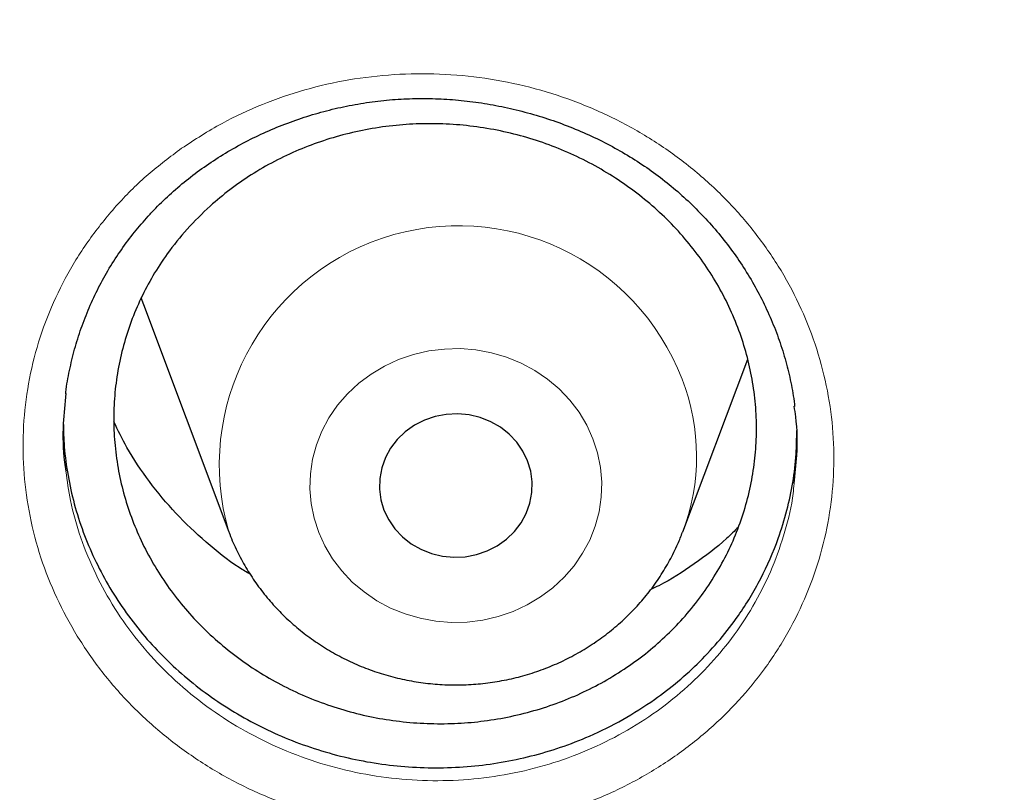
# Model space of a CAD drawing. Header units: millimetres. Extents: x 8 to 778, y 12 to 1829.
# Tile 236 of 256: x 359.61 to 364.76, y 1667.94 to 1671.98. Entities that reach past the tile are written whole.
import ezdxf

# ---------------------------------------------------------------- set-up
doc = ezdxf.new("R2010")
doc.units = ezdxf.units.MM

msp = doc.modelspace()

# ---------------------------------------------------------------- linework, layer by layer
at = {"color": 7, "linetype": 'Continuous', "lineweight": 30}
for p, q in [((360.2439, 1670.5248), (360.2572, 1670.4882)), ((360.2572, 1670.4882), (360.7042, 1669.2999)), ((363.0804, 1669.2999), (363.4199, 1670.2023)), ((360.7042, 1669.2999), (360.7057, 1669.296))]:
    msp.add_line(p, q, dxfattribs=at)
at = {"color": 8, "linetype": 'Continuous', "lineweight": 0, "flags": 128}
msp.add_lwpolyline([(362.6099, 1669.7865), (362.5775, 1669.8578), (362.537, 1669.9254), (362.4889, 1669.9886), (362.4339, 1670.0465), (362.3725, 1670.0985), (362.3055, 1670.1439), (362.2337, 1670.1823), (362.1578, 1670.2132), (362.0788, 1670.2362), (361.9977, 1670.251), (361.9153, 1670.2575), (361.8326, 1670.2557), (361.7507, 1670.2454), (361.6704, 1670.2269), (361.5927, 1670.2004), (361.5185, 1670.1661), (361.4487, 1670.1246), (361.3841, 1670.0761), (361.3254, 1670.0215), (361.2734, 1669.9611), (361.2287, 1669.8959), (361.1917, 1669.8265), (361.163, 1669.7538), (361.1428, 1669.6785), (361.1314, 1669.6017), (361.1289, 1669.5242), (361.1354, 1669.4468), (361.1507, 1669.3706), (361.1747, 1669.2964), (361.2072, 1669.225), (361.2476, 1669.1574), (361.2957, 1669.0942), (361.3507, 1669.0363), (361.4121, 1668.9844), (361.4791, 1668.9389), (361.551, 1668.9005), (361.6268, 1668.8697), (361.7058, 1668.8467), (361.7869, 1668.8318), (361.8693, 1668.8253), (361.952, 1668.8272), (362.034, 1668.8374), (362.1143, 1668.8559), (362.192, 1668.8824), (362.2661, 1668.9167), (362.336, 1668.9583), (362.4006, 1669.0067), (362.4592, 1669.0614), (362.5112, 1669.1217), (362.5559, 1669.1869), (362.5929, 1669.2563), (362.6216, 1669.3291), (362.6418, 1669.4043), (362.6533, 1669.4811), (362.6557, 1669.5587), (362.6493, 1669.636), (362.6339, 1669.7122), (362.6099, 1669.7865)], dxfattribs=at)
at = {"color": 7, "linetype": 'Continuous', "lineweight": 30, "flags": 128}
msp.add_lwpolyline([(362.2682, 1669.6698), (362.2436, 1669.7209), (362.2112, 1669.768), (362.1716, 1669.8101), (362.1258, 1669.8461), (362.0748, 1669.8754), (362.0197, 1669.8971), (361.9618, 1669.911), (361.9023, 1669.9166), (361.8426, 1669.9138), (361.784, 1669.9027), (361.7278, 1669.8835), (361.6753, 1669.8567), (361.6276, 1669.8228), (361.5859, 1669.7826), (361.551, 1669.7371), (361.5237, 1669.6872), (361.5047, 1669.634), (361.4943, 1669.5788), (361.4928, 1669.5227), (361.5002, 1669.4671), (361.5164, 1669.4131), (361.541, 1669.3619), (361.5735, 1669.3148), (361.613, 1669.2728), (361.6588, 1669.2367), (361.7098, 1669.2075), (361.7649, 1669.1857), (361.8229, 1669.1718), (361.8823, 1669.1662), (361.9421, 1669.169), (362.0007, 1669.1802), (362.0568, 1669.1993), (362.1093, 1669.2262), (362.157, 1669.26), (362.1987, 1669.3002), (362.2336, 1669.3457), (362.2609, 1669.3956), (362.2799, 1669.4488), (362.2903, 1669.504), (362.2918, 1669.5601), (362.2844, 1669.6158), (362.2682, 1669.6698)], dxfattribs=at)
at = {"color": 8, "linetype": 'Continuous', "lineweight": 0}
for centre, radius, start, end in [((361.9072, 1669.6484), 1.2524, 21.0207, 196.1556), ((362.0377, 1669.6934), 1.1145, 339.1965, 21.2685)]:
    msp.add_arc(centre, radius, start, end, dxfattribs=at)
for points, knots in [([(374.4372, 1706.3241), (373.9406, 1706.3182), (372.9475, 1706.3064), (371.4606, 1706.2107), (369.9795, 1706.0582), (368.5071, 1705.8436), (367.0548, 1705.5704), (365.6252, 1705.2401), (364.2206, 1704.8544), (362.8351, 1704.4122), (361.463, 1703.9113), (360.1073, 1703.3514), (358.7712, 1702.7324), (357.4655, 1702.0589), (356.1925, 1701.3322), (354.9622, 1700.5583), (353.7762, 1699.7398), (352.6359, 1698.8792), (351.5362, 1697.9733), (350.4729, 1697.0178), (349.4488, 1696.0138), (348.4669, 1694.9623), (347.5352, 1693.8712), (346.6556, 1692.7428), (345.8346, 1691.5861), (345.0727, 1690.4041), (344.3702, 1689.1996), (343.7238, 1687.9678), (343.1311, 1686.7033), (342.5945, 1685.408), (342.1162, 1684.084), (341.7005, 1682.7415), (341.3481, 1681.3831), (341.0614, 1680.0197), (340.8397, 1678.6541), (340.6819, 1677.2891), (340.5872, 1675.919), (340.5554, 1674.538), (340.5879, 1673.1486), (340.6862, 1671.7536), (340.8497, 1670.3641), (341.0782, 1668.9826), (341.3694, 1667.6201), (341.7215, 1666.2788), (342.1326, 1664.9611), (342.6039, 1663.6612), (343.1379, 1662.3739), (343.7346, 1661.102), (344.3944, 1659.8485), (345.1123, 1658.6234), (345.8868, 1657.4291), (346.7117, 1656.2749), (347.5841, 1655.1621), (348.5014, 1654.0923), (349.467, 1653.0606), (350.4854, 1652.0629), (351.5556, 1651.1021), (352.6764, 1650.1809), (353.8393, 1649.3068), (355.042, 1648.4816), (356.2749, 1647.7113), (357.5348, 1646.9965), (358.8186, 1646.3374), (360.1316, 1645.7309), (361.4794, 1645.1749), (362.86, 1644.6714), (364.2712, 1644.2228), (365.7022, 1643.8327), (367.15, 1643.5021), (368.6032, 1643.2331), (370.0587, 1643.0251), (371.5137, 1642.8771), (372.9741, 1642.7882), (374.4461, 1642.7584), (375.9269, 1642.7889), (377.4138, 1642.8811), (378.8949, 1643.0345), (380.3673, 1643.2488), (381.8197, 1643.5221), (383.2493, 1643.8525), (384.6538, 1644.2381), (386.0393, 1644.6803), (387.4114, 1645.1813), (388.7671, 1645.7412), (390.1032, 1646.3601), (391.409, 1647.0336), (392.6819, 1647.7603), (393.9122, 1648.5342), (395.0982, 1649.3527), (396.2386, 1650.2133), (397.3382, 1651.1193), (398.4016, 1652.0747), (399.4257, 1653.0787), (400.4076, 1654.1303), (401.3392, 1655.2213), (402.2189, 1656.3497), (403.0399, 1657.5064), (403.8017, 1658.6885), (404.5043, 1659.8929), (405.1507, 1661.1248), (405.7434, 1662.3892), (406.28, 1663.6845), (406.7582, 1665.0086), (407.1739, 1666.3511), (407.5263, 1667.7094), (407.813, 1669.0728), (408.0348, 1670.4384), (408.1925, 1671.8034), (408.2873, 1673.1736), (408.3191, 1674.5546), (408.2865, 1675.9439), (408.1883, 1677.3389), (408.0247, 1678.7284), (407.7963, 1680.1099), (407.505, 1681.4725), (407.1529, 1682.8137), (406.7418, 1684.1315), (406.2705, 1685.4313), (405.7366, 1686.7187), (405.1398, 1687.9906), (404.48, 1689.2441), (403.7622, 1690.4691), (402.9876, 1691.6634), (402.1627, 1692.8177), (401.2903, 1693.9304), (400.3731, 1695.0003), (399.4074, 1696.032), (398.389, 1697.0296), (397.3189, 1697.9904), (396.198, 1698.9116), (395.0351, 1699.7857), (393.8324, 1700.611), (392.5995, 1701.3812), (391.3396, 1702.096), (390.0558, 1702.7551), (388.7428, 1703.3616), (387.395, 1703.9176), (386.0144, 1704.4211), (384.6032, 1704.8698), (383.1723, 1705.2598), (381.7244, 1705.5904), (380.2712, 1705.8593), (378.8157, 1706.0676), (377.3607, 1706.2147), (375.9003, 1706.307), (374.9249, 1706.3184), (374.4372, 1706.3241)], [0, 0, 0, 0, 0.007, 0.014, 0.021, 0.028, 0.035, 0.041875, 0.04875, 0.055625, 0.0625, 0.0695, 0.0765, 0.0835, 0.0905, 0.0975, 0.104375, 0.11125, 0.118125, 0.125, 0.132, 0.139, 0.146, 0.153, 0.16, 0.166875, 0.17375, 0.180625, 0.1875, 0.1945, 0.2015, 0.2085, 0.2155, 0.2225, 0.229375, 0.23625, 0.243125, 0.25, 0.257, 0.264, 0.271, 0.278, 0.285, 0.291875, 0.29875, 0.305625, 0.3125, 0.3195, 0.3265, 0.3335, 0.3405, 0.3475, 0.354375, 0.36125, 0.368125, 0.375, 0.382, 0.389, 0.396, 0.403, 0.41, 0.416875, 0.42375, 0.430625, 0.4375, 0.4445, 0.4515, 0.4585, 0.4655, 0.4725, 0.479375, 0.48625, 0.493125, 0.5, 0.507, 0.514, 0.521, 0.528, 0.535, 0.541875, 0.54875, 0.555625, 0.5625, 0.5695, 0.5765, 0.5835, 0.5905, 0.5975, 0.604375, 0.61125, 0.618125, 0.625, 0.632, 0.639, 0.646, 0.653, 0.66, 0.666875, 0.67375, 0.680625, 0.6875, 0.6945, 0.7015, 0.7085, 0.7155, 0.7225, 0.729375, 0.73625, 0.743125, 0.75, 0.757, 0.764, 0.771, 0.778, 0.785, 0.791875, 0.79875, 0.805625, 0.8125, 0.8195, 0.8265, 0.8335, 0.8405, 0.8475, 0.854375, 0.86125, 0.868125, 0.875, 0.882, 0.889, 0.896, 0.903, 0.91, 0.916875, 0.92375, 0.930625, 0.9375, 0.9445, 0.9515, 0.9585, 0.9655, 0.9725, 0.979375, 0.98625, 0.993125, 1, 1, 1, 1]), ([(360.4571, 1671.3058), (360.5265, 1671.3511), (360.6606, 1671.4384), (360.8788, 1671.5387), (361.1013, 1671.6154), (361.3324, 1671.6679), (361.5688, 1671.6953), (361.8075, 1671.6983), (362.0457, 1671.6764), (362.2803, 1671.629), (362.5084, 1671.5577), (362.7269, 1671.4633), (362.9326, 1671.3462), (363.1234, 1671.209), (363.297, 1671.053), (363.4505, 1670.8798), (363.5828, 1670.6922), (363.6921, 1670.4923), (363.7763, 1670.2825), (363.8352, 1670.0657), (363.8682, 1669.8445), (363.8737, 1669.6215), (363.8527, 1669.3996), (363.8054, 1669.1819), (363.7316, 1668.9712), (363.6336, 1668.7699), (363.5139, 1668.5838), (363.3754, 1668.415), (363.2186, 1668.2607), (363.0406, 1668.121), (362.8432, 1667.9988), (362.6322, 1667.8979), (362.4097, 1667.8205), (362.1791, 1667.7667), (361.943, 1667.7372), (361.7043, 1667.7332), (361.466, 1667.754), (361.2312, 1667.7993), (361.0032, 1667.8694), (360.7845, 1667.9625), (360.5777, 1668.0776), (360.3861, 1668.2139), (360.2115, 1668.369), (360.0562, 1668.5409), (359.9229, 1668.7278), (359.8125, 1668.927), (359.7259, 1669.1361), (359.6656, 1669.353), (359.6315, 1669.5747), (359.6237, 1669.798), (359.6433, 1670.02), (359.6894, 1670.2381), (359.7611, 1670.4495), (359.8584, 1670.6513), (359.9791, 1670.8414), (360.1205, 1671.0153), (360.2791, 1671.1724), (360.3977, 1671.2614), (360.4571, 1671.3058)], [0, 0, 0, 0, 0.019195, 0.037055, 0.05497, 0.072828, 0.090701, 0.10863, 0.126501, 0.144419, 0.162394, 0.180312, 0.198197, 0.216139, 0.234024, 0.2519, 0.269832, 0.287706, 0.305565, 0.323481, 0.341339, 0.359219, 0.377156, 0.395036, 0.412876, 0.430771, 0.448609, 0.465497, 0.482386, 0.500251, 0.518173, 0.536038, 0.553897, 0.571813, 0.589672, 0.60756, 0.625504, 0.643391, 0.661272, 0.67921, 0.697091, 0.714982, 0.73293, 0.75082, 0.768676, 0.786589, 0.804446, 0.822357, 0.840326, 0.858239, 0.876109, 0.894037, 0.911908, 0.929748, 0.947645, 0.965486, 0.982743, 1, 1, 1, 1]), ([(359.8523, 1669.6161), (359.859, 1669.565), (359.8745, 1669.447), (359.9269, 1669.2665), (360.0047, 1669.0771), (360.1048, 1668.8968), (360.2254, 1668.7274), (360.366, 1668.5717), (360.524, 1668.4312), (360.6974, 1668.3076), (360.8846, 1668.2033), (361.0825, 1668.1187), (361.2889, 1668.055), (361.5014, 1668.0137), (361.717, 1667.9945), (361.9331, 1667.9978), (362.1468, 1668.0242), (362.3555, 1668.0725), (362.5568, 1668.1422), (362.7477, 1668.2331), (362.9264, 1668.3434), (363.0875, 1668.4695), (363.2294, 1668.6089), (363.3549, 1668.7615), (363.4631, 1668.9297), (363.5522, 1669.1116), (363.6174, 1669.3022), (363.6539, 1669.45), (363.6609, 1669.5342), (363.6624, 1669.5516)], [0, 0, 0, 0, 0.029543, 0.068177, 0.106705, 0.145353, 0.183878, 0.222466, 0.261178, 0.299765, 0.338338, 0.377034, 0.415607, 0.454191, 0.492898, 0.531482, 0.570006, 0.608653, 0.647177, 0.685708, 0.724362, 0.762891, 0.799347, 0.835803, 0.874278, 0.912879, 0.95136, 0.98992, 1, 1, 1, 1])]:
    msp.add_open_spline(points, degree=3, knots=knots, dxfattribs=at)
at = {"color": 7, "linetype": 'Continuous', "lineweight": 30}
for points, knots in [([(339.5859, 1677.2304), (339.5836, 1677.1956), (339.5788, 1677.125), (339.5727, 1677.0081), (339.5658, 1676.8831), (339.5579, 1676.7517), (339.5498, 1676.6108), (339.5418, 1676.4596), (339.5333, 1676.2809), (339.5247, 1676.0723), (339.5167, 1675.8315), (339.5093, 1675.5424), (339.5041, 1675.2007), (339.5031, 1674.802), (339.5077, 1674.3744), (339.5201, 1673.8864), (339.5431, 1673.3443), (339.579, 1672.7586), (339.6264, 1672.1709), (339.6848, 1671.5855), (339.7541, 1671.0025), (339.8481, 1670.3217), (339.9742, 1669.545), (340.1409, 1668.6748), (340.2932, 1667.9859), (340.4166, 1667.4752), (340.5016, 1667.1398), (340.5889, 1666.8105), (340.676, 1666.4958), (340.7599, 1666.2041), (340.8388, 1665.939), (340.912, 1665.7002), (340.979, 1665.4876), (341.0391, 1665.3011), (341.0919, 1665.1405), (341.1369, 1665.0057), (341.172, 1664.9019), (341.1993, 1664.8221), (341.2229, 1664.7536), (341.2492, 1664.678), (341.2804, 1664.5887), (341.3172, 1664.4849), (341.3634, 1664.3556), (341.4205, 1664.1986), (341.4898, 1664.0114), (341.5689, 1663.8022), (341.6582, 1663.571), (341.7583, 1663.3182), (341.8678, 1663.049), (341.9836, 1662.7717), (342.1454, 1662.3945), (342.3553, 1661.9244), (342.6181, 1661.3658), (342.9175, 1660.76), (343.2562, 1660.1111), (343.6371, 1659.4234), (344.0288, 1658.7547), (344.4699, 1658.041), (344.9682, 1657.2809), (345.5301, 1656.4771), (346.1168, 1655.6887), (346.6534, 1655.0106), (347.1343, 1654.4323), (347.5564, 1653.9439), (348.0014, 1653.4489), (348.4702, 1652.9482), (348.929, 1652.4781), (349.3743, 1652.0389), (349.8027, 1651.631), (350.2479, 1651.222), (350.7095, 1650.813), (351.1239, 1650.4591), (351.4782, 1650.1656), (351.7603, 1649.9371), (352.0239, 1649.728), (352.2685, 1649.5376), (352.4936, 1649.3654), (352.7057, 1649.2059), (352.9027, 1649.0599), (353.0824, 1648.9287), (353.2185, 1648.8305), (353.314, 1648.7622), (353.3725, 1648.7206), (353.4223, 1648.6853), (353.4786, 1648.6455), (353.5541, 1648.5924), (353.6543, 1648.5224), (353.7768, 1648.4375), (353.9218, 1648.338), (354.0897, 1648.2241), (354.3688, 1648.0373), (354.7571, 1647.7838), (355.2531, 1647.4715), (355.763, 1647.1622), (356.2865, 1646.8566), (356.8238, 1646.5553), (357.4084, 1646.2406), (358.0429, 1645.9146), (358.729, 1645.5803), (359.4281, 1645.2582), (360.1693, 1644.9357), (360.9463, 1644.6188), (361.7577, 1644.3108), (362.565, 1644.0262), (363.3673, 1643.7645), (364.1592, 1643.5261), (364.9399, 1643.3099), (365.7097, 1643.1147), (366.4766, 1642.9376), (367.3205, 1642.7614), (368.2456, 1642.5916), (369.2527, 1642.4351), (370.2642, 1642.3062), (371.2793, 1642.205), (372.297, 1642.1318), (373.3165, 1642.0866), (374.3371, 1642.0696), (375.3577, 1642.081), (376.3775, 1642.1207), (377.3957, 1642.1885), (378.4113, 1642.2842), (379.4242, 1642.4077), (380.435, 1642.5592), (381.4378, 1642.7379), (382.4326, 1642.9434), (383.4187, 1643.1753), (384.4017, 1643.4353), (385.3104, 1643.7027), (386.1468, 1643.9718), (386.9158, 1644.2383), (387.6902, 1644.5265), (388.4766, 1644.8402), (389.2742, 1645.1807), (390.0821, 1645.5493), (390.8944, 1645.9448), (391.7101, 1646.368), (392.3714, 1646.7332), (392.8743, 1647.0234), (393.2126, 1647.2238), (393.5299, 1647.4164), (393.8253, 1647.5998), (394.0978, 1647.7726), (394.3478, 1647.9343), (394.5761, 1648.0845), (394.7845, 1648.2239), (394.9683, 1648.3487), (395.129, 1648.4591), (395.267, 1648.555), (395.3863, 1648.6387), (395.4817, 1648.7062), (395.5637, 1648.7645), (395.645, 1648.8227), (395.7417, 1648.8924), (395.8558, 1648.9752), (395.9872, 1649.0715), (396.1361, 1649.1817), (396.2989, 1649.3036), (396.4713, 1649.4345), (396.6494, 1649.5714), (396.8317, 1649.7134), (397.089, 1649.9168), (397.425, 1650.1884), (397.842, 1650.5361), (398.2741, 1650.9087), (398.7203, 1651.3069), (399.1794, 1651.7319), (399.6023, 1652.1386), (399.9872, 1652.5214), (400.327, 1652.8694), (400.6577, 1653.2181), (400.9727, 1653.5598), (401.2708, 1653.8923), (401.5683, 1654.2328), (401.8633, 1654.5798), (402.1539, 1654.9317), (402.4242, 1655.268), (402.6763, 1655.5898), (402.9107, 1655.8966), (403.1277, 1656.1875), (403.3265, 1656.4598), (403.5136, 1656.7214), (403.6997, 1656.987), (403.8947, 1657.2714), (404.1024, 1657.5814), (404.3217, 1657.9173), (404.5517, 1658.2795), (404.7916, 1658.6688), (405.0401, 1659.0857), (405.2766, 1659.4965), (405.4997, 1659.8975), (405.7086, 1660.2851), (405.9178, 1660.6866), (406.1211, 1661.0908), (406.3199, 1661.5004), (406.5101, 1661.9069), (406.6909, 1662.3085), (406.8561, 1662.6889), (407.0064, 1663.0477), (407.1429, 1663.3845), (407.2662, 1663.699), (407.3771, 1663.9908), (407.4624, 1664.2217), (407.5245, 1664.3933), (407.5651, 1664.507), (407.5988, 1664.6025), (407.6257, 1664.6794), (407.6471, 1664.7409), (407.6684, 1664.8027), (407.6945, 1664.8788), (407.7289, 1664.9801), (407.7707, 1665.1049), (407.8278, 1665.2777), (407.8986, 1665.497), (407.9811, 1665.7602), (408.0661, 1666.0401), (408.1529, 1666.3361), (408.2448, 1666.6615), (408.341, 1667.0175), (408.4408, 1667.4059), (408.5402, 1667.8148), (408.6384, 1668.2443), (408.7345, 1668.6947), (408.8278, 1669.1659), (408.9168, 1669.6563), (409.0116, 1670.231), (409.1047, 1670.8759), (409.1896, 1671.5786), (409.2564, 1672.2588), (409.3066, 1672.9162), (409.3416, 1673.5504), (409.3629, 1674.161), (409.3708, 1674.6768), (409.3708, 1675.1023), (409.367, 1675.4428), (409.3597, 1675.7696), (409.3498, 1676.078), (409.3384, 1676.361), (409.3263, 1676.6159), (409.3139, 1676.8434), (409.3017, 1677.045), (409.2927, 1677.1717), (409.2885, 1677.2304)], [0, 0, 0, 0, 0.000951, 0.00193, 0.003036, 0.004253, 0.00557, 0.006974, 0.008466, 0.010552, 0.012788, 0.015174, 0.018604, 0.022304, 0.026272, 0.03051, 0.035893, 0.041374, 0.046842, 0.052297, 0.05774, 0.063171, 0.071403, 0.079606, 0.08778, 0.090983, 0.094182, 0.097376, 0.100428, 0.103231, 0.105785, 0.10809, 0.110147, 0.111955, 0.113514, 0.114824, 0.115886, 0.116546, 0.117156, 0.117891, 0.118757, 0.119771, 0.120935, 0.122551, 0.124388, 0.126447, 0.128728, 0.13123, 0.133951, 0.136743, 0.139515, 0.145262, 0.150923, 0.1565, 0.163835, 0.171017, 0.178053, 0.185051, 0.193962, 0.202877, 0.211797, 0.220722, 0.226386, 0.232222, 0.238234, 0.244421, 0.250785, 0.255992, 0.261311, 0.266742, 0.272285, 0.27791, 0.281398, 0.284647, 0.287656, 0.290428, 0.29296, 0.295254, 0.297539, 0.299525, 0.301212, 0.302031, 0.302668, 0.303134, 0.303663, 0.304513, 0.305603, 0.306932, 0.308499, 0.310306, 0.312352, 0.317473, 0.322688, 0.327986, 0.333366, 0.338829, 0.344373, 0.351014, 0.357768, 0.364616, 0.371408, 0.379162, 0.386804, 0.394332, 0.401748, 0.409052, 0.416116, 0.423071, 0.429942, 0.436807, 0.445722, 0.454637, 0.463552, 0.472466, 0.481381, 0.490295, 0.49921, 0.508124, 0.517039, 0.525953, 0.534868, 0.543782, 0.552714, 0.561687, 0.570523, 0.5794, 0.588318, 0.597277, 0.604345, 0.611477, 0.618749, 0.626162, 0.633856, 0.641697, 0.649684, 0.657818, 0.6661, 0.66977, 0.673275, 0.676573, 0.679664, 0.682548, 0.68518, 0.687613, 0.689846, 0.691879, 0.693552, 0.69506, 0.696371, 0.697452, 0.698185, 0.699064, 0.700127, 0.701375, 0.702837, 0.704492, 0.706336, 0.708286, 0.710294, 0.712359, 0.714483, 0.719094, 0.723957, 0.729073, 0.73444, 0.74006, 0.745932, 0.750271, 0.754723, 0.75908, 0.763275, 0.767308, 0.77118, 0.775537, 0.779669, 0.783578, 0.787262, 0.79079, 0.794084, 0.797145, 0.799974, 0.80285, 0.805987, 0.809384, 0.813035, 0.816945, 0.821115, 0.825545, 0.830235, 0.834102, 0.838129, 0.842317, 0.846532, 0.850561, 0.854837, 0.85888, 0.862688, 0.866263, 0.869604, 0.872711, 0.875584, 0.878223, 0.879511, 0.880626, 0.881559, 0.88231, 0.882879, 0.883358, 0.884118, 0.885104, 0.886317, 0.887757, 0.890141, 0.892693, 0.895393, 0.898242, 0.901239, 0.90476, 0.908466, 0.912358, 0.916434, 0.920696, 0.925143, 0.929775, 0.934543, 0.941328, 0.94789, 0.954228, 0.960343, 0.966236, 0.971905, 0.977351, 0.980594, 0.983753, 0.986827, 0.989704, 0.992312, 0.994612, 0.996657, 0.99845, 1, 1, 1, 1]), ([(360.2825, 1670.951), (360.2955, 1670.9649), (360.3344, 1671.0066), (360.4037, 1671.0728), (360.4924, 1671.1476), (360.5868, 1671.2173), (360.6865, 1671.2817), (360.791, 1671.3404), (360.8997, 1671.393), (361.0121, 1671.4391), (361.1275, 1671.4785), (361.2452, 1671.5109), (361.3644, 1671.5361), (361.4846, 1671.554), (361.6051, 1671.5646), (361.7254, 1671.5677), (361.8458, 1671.5636), (361.9667, 1671.5523), (362.0879, 1671.5339), (362.2087, 1671.5082), (362.3283, 1671.4755), (362.4459, 1671.4359), (362.5605, 1671.3896), (362.6715, 1671.3369), (362.7779, 1671.2783), (362.8793, 1671.2141), (362.9751, 1671.1447), (363.0653, 1671.0701), (363.1505, 1670.9902), (363.2308, 1670.9048), (363.3059, 1670.8143), (363.3752, 1670.7189), (363.4382, 1670.6194), (363.4946, 1670.5163), (363.5439, 1670.4101), (363.5858, 1670.3016), (363.6203, 1670.1914), (363.6462, 1670.08), (363.661, 1670.0007), (363.6648, 1669.9586), (363.6653, 1669.954)], [0, 0, 0, 0, 0.013437, 0.040334, 0.067353, 0.09455, 0.121903, 0.14938, 0.176942, 0.204541, 0.232112, 0.2596, 0.286957, 0.314143, 0.34112, 0.367841, 0.394518, 0.421517, 0.448791, 0.476281, 0.503919, 0.531628, 0.559312, 0.586881, 0.614261, 0.641394, 0.668235, 0.694823, 0.721565, 0.748622, 0.775912, 0.803394, 0.83102, 0.858736, 0.886484, 0.914195, 0.941819, 0.969317, 0.996664, 1, 1, 1, 1]), ([(360.6071, 1671.0038), (360.6411, 1671.0329), (360.7093, 1671.0913), (360.822, 1671.1689), (360.9425, 1671.2387), (361.069, 1671.2984), (361.1999, 1671.3475), (361.3342, 1671.386), (361.4732, 1671.414), (361.6139, 1671.4308), (361.7551, 1671.4365), (361.8963, 1671.4311), (362.0383, 1671.4145), (362.1783, 1671.3867), (362.3146, 1671.3482), (362.4466, 1671.2995), (362.5753, 1671.2401), (362.698, 1671.1708), (362.8137, 1671.0926), (362.9217, 1671.0061), (363.0227, 1670.9106), (363.1145, 1670.8077), (363.1966, 1670.6986), (363.2683, 1670.5841), (363.3303, 1670.4633), (363.381, 1670.3384), (363.4201, 1670.2106), (363.4476, 1670.0811), (363.4636, 1669.9486), (363.4674, 1669.8158), (363.4592, 1669.6838), (363.4394, 1669.5538), (363.4076, 1669.4245), (363.3641, 1669.2988), (363.3096, 1669.1774), (363.2447, 1669.0615), (363.1687, 1668.9501), (363.0828, 1668.8454), (362.9881, 1668.7484), (362.8853, 1668.6597), (362.7736, 1668.5786), (362.655, 1668.507), (362.5307, 1668.4452), (362.4017, 1668.3937), (362.2669, 1668.3521), (362.1291, 1668.3216), (361.9895, 1668.3021), (361.8488, 1668.2936), (361.706, 1668.2962), (361.5638, 1668.3102), (361.4241, 1668.3351), (361.2876, 1668.3707), (361.1531, 1668.4173), (361.0235, 1668.4742), (360.8998, 1668.5408), (360.7829, 1668.6163), (360.6719, 1668.7016), (360.5691, 1668.795), (360.4754, 1668.8958), (360.3912, 1669.0028), (360.3161, 1669.117), (360.2517, 1669.2365), (360.1985, 1669.3599), (360.1566, 1669.4863), (360.1258, 1669.6167), (360.1071, 1669.7486), (360.1004, 1669.8809), (360.1054, 1670.0124), (360.1224, 1670.1442), (360.1514, 1670.2738), (360.1919, 1670.4), (360.2433, 1670.5218), (360.3062, 1670.6403), (360.386, 1670.7623), (360.4843, 1670.8863), (360.566, 1670.9645), (360.6071, 1671.0038)], [0, 0, 0, 0, 0.013191, 0.026474, 0.040046, 0.053717, 0.066956, 0.080288, 0.093762, 0.107434, 0.120626, 0.133909, 0.147481, 0.161153, 0.174391, 0.187721, 0.201195, 0.214865, 0.228099, 0.241425, 0.254895, 0.268561, 0.281791, 0.295114, 0.308579, 0.322241, 0.335469, 0.348789, 0.362252, 0.375912, 0.389139, 0.402459, 0.415923, 0.429582, 0.442813, 0.456135, 0.469601, 0.483264, 0.496498, 0.509825, 0.523295, 0.536962, 0.5502, 0.56353, 0.577004, 0.590674, 0.603866, 0.61715, 0.630722, 0.644394, 0.657632, 0.670963, 0.684438, 0.698109, 0.711344, 0.724672, 0.738143, 0.751811, 0.765042, 0.778365, 0.791832, 0.805496, 0.818724, 0.832044, 0.845508, 0.859168, 0.872395, 0.885715, 0.899178, 0.912837, 0.926066, 0.939388, 0.952853, 0.966514, 0.983164, 1, 1, 1, 1]), ([(342.1365, 1671.2491), (342.1458, 1671.1696), (342.1732, 1670.9328), (342.2274, 1670.5397), (342.2985, 1670.0699), (342.3778, 1669.6011), (342.4647, 1669.1336), (342.5594, 1668.6675), (342.6618, 1668.2027), (342.7719, 1667.7395), (342.8897, 1667.278), (343.0151, 1666.8182), (343.1482, 1666.3604), (343.2887, 1665.9045), (343.4369, 1665.4507), (343.5925, 1664.9992), (343.7556, 1664.55), (343.9261, 1664.1032), (344.104, 1663.659), (344.2893, 1663.2174), (344.4818, 1662.7785), (344.6816, 1662.3426), (344.8886, 1661.9096), (345.1028, 1661.4796), (345.3241, 1661.0529), (345.5524, 1660.6294), (345.7877, 1660.2093), (346.0299, 1659.7927), (346.279, 1659.3797), (346.5349, 1658.9704), (346.7976, 1658.5649), (347.067, 1658.1632), (347.343, 1657.7656), (347.6255, 1657.372), (347.9146, 1656.9825), (348.21, 1656.5974), (348.5119, 1656.2166), (348.8199, 1655.8402), (349.1342, 1655.4684), (349.4547, 1655.1013), (349.7811, 1654.7388), (350.1136, 1654.3812), (350.4519, 1654.0285), (350.796, 1653.6807), (351.1459, 1653.338), (351.5014, 1653.0005), (351.8624, 1652.6682), (352.229, 1652.3412), (352.6008, 1652.0196), (352.978, 1651.7034), (353.3604, 1651.3929), (353.7479, 1651.0879), (354.1404, 1650.7886), (354.5378, 1650.4951), (354.94, 1650.2074), (355.3469, 1649.9257), (355.7585, 1649.6499), (356.1746, 1649.3802), (356.5951, 1649.1165), (357.0199, 1648.8591), (357.449, 1648.6078), (357.8821, 1648.3629), (358.3193, 1648.1243), (358.7604, 1647.8922), (359.2052, 1647.6665), (359.6538, 1647.4473), (360.1059, 1647.2347), (360.5615, 1647.0288), (361.0205, 1646.8295), (361.4827, 1646.6369), (361.948, 1646.4511), (362.4164, 1646.2722), (362.8877, 1646.1), (363.3618, 1645.9348), (363.8385, 1645.7766), (364.3178, 1645.6253), (364.7996, 1645.481), (365.2837, 1645.3438), (365.77, 1645.2137), (366.2585, 1645.0907), (366.7489, 1644.9748), (367.2411, 1644.8661), (367.7352, 1644.7647), (368.2308, 1644.6704), (368.7279, 1644.5834), (369.2264, 1644.5037), (369.7262, 1644.4312), (370.2271, 1644.3661), (370.7291, 1644.3082), (371.2319, 1644.2578), (371.7355, 1644.2146), (372.2398, 1644.1789), (372.7446, 1644.1505), (373.2498, 1644.1294), (373.7553, 1644.1158), (374.261, 1644.1095), (374.7667, 1644.1106), (375.2723, 1644.1191), (375.7777, 1644.135), (376.2828, 1644.1583), (376.7875, 1644.1889), (377.2915, 1644.2269), (377.7949, 1644.2723), (378.2975, 1644.325), (378.7992, 1644.385), (379.2998, 1644.4524), (379.7992, 1644.527), (380.2973, 1644.609), (380.794, 1644.6982), (381.2891, 1644.7946), (381.7826, 1644.8983), (382.2744, 1645.0092), (382.7642, 1645.1272), (383.252, 1645.2524), (383.7377, 1645.3847), (384.2211, 1645.524), (384.7021, 1645.6704), (385.1807, 1645.8238), (385.6567, 1645.9842), (386.1299, 1646.1515), (386.6003, 1646.3257), (387.0678, 1646.5067), (387.5322, 1646.6946), (387.9935, 1646.8892), (388.4514, 1647.0905), (388.906, 1647.2985), (389.3571, 1647.5131), (389.8045, 1647.7342), (390.2482, 1647.9619), (390.6882, 1648.196), (391.1241, 1648.4365), (391.5561, 1648.6834), (391.9838, 1648.9365), (392.4074, 1649.1959), (392.8266, 1649.4614), (393.2413, 1649.733), (393.6515, 1650.0106), (394.057, 1650.2941), (394.4578, 1650.5836), (394.8537, 1650.8789), (395.2447, 1651.1799), (395.6307, 1651.4866), (396.0115, 1651.7989), (396.3871, 1652.1167), (396.7573, 1652.4399), (397.1222, 1652.7685), (397.4816, 1653.1025), (397.8354, 1653.4416), (398.1835, 1653.7858), (398.5259, 1654.1351), (398.8625, 1654.4894), (399.1931, 1654.8485), (399.5178, 1655.2124), (399.8364, 1655.581), (400.1488, 1655.9542), (400.455, 1656.3319), (400.7549, 1656.714), (401.0484, 1657.1005), (401.3355, 1657.4912), (401.6161, 1657.8861), (401.8901, 1658.285), (402.1574, 1658.6878), (402.4181, 1659.0946), (402.6719, 1659.505), (402.919, 1659.9191), (403.1591, 1660.3368), (403.3923, 1660.758), (403.6185, 1661.1824), (403.8376, 1661.6102), (404.0496, 1662.0411), (404.2544, 1662.475), (404.452, 1662.9119), (404.6423, 1663.3516), (404.8253, 1663.794), (405.001, 1664.239), (405.1693, 1664.6866), (405.3301, 1665.1365), (405.4835, 1665.5887), (405.6293, 1666.0432), (405.7676, 1666.4997), (405.8983, 1666.9581), (406.0214, 1667.4184), (406.1368, 1667.8805), (406.2446, 1668.3442), (406.3447, 1668.8094), (406.437, 1669.276), (406.5216, 1669.7439), (406.5986, 1670.2129), (406.6671, 1670.6831), (406.7138, 1671.031), (406.7352, 1671.2223), (406.739, 1671.2563)], [0, 0, 0, 0, 0.002693, 0.008018, 0.013343, 0.018669, 0.023994, 0.029319, 0.034645, 0.03997, 0.045296, 0.050621, 0.055946, 0.061272, 0.066597, 0.071923, 0.077249, 0.082574, 0.0879, 0.093226, 0.098551, 0.103877, 0.109203, 0.114529, 0.119855, 0.125181, 0.130507, 0.135833, 0.141159, 0.146485, 0.151812, 0.157138, 0.162464, 0.167791, 0.173117, 0.178444, 0.18377, 0.189097, 0.194423, 0.19975, 0.205077, 0.210404, 0.215731, 0.221057, 0.226384, 0.231711, 0.237038, 0.242365, 0.247693, 0.25302, 0.258347, 0.263674, 0.269002, 0.274329, 0.279656, 0.284984, 0.290311, 0.295639, 0.300966, 0.306294, 0.311621, 0.316949, 0.322277, 0.327604, 0.332932, 0.33826, 0.343588, 0.348916, 0.354243, 0.359571, 0.364899, 0.370227, 0.375555, 0.380883, 0.386211, 0.391539, 0.396867, 0.402195, 0.407523, 0.412851, 0.418179, 0.423508, 0.428836, 0.434164, 0.439492, 0.44482, 0.450148, 0.455477, 0.460805, 0.466133, 0.471461, 0.47679, 0.482118, 0.487446, 0.492774, 0.498103, 0.503431, 0.508759, 0.514087, 0.519416, 0.524744, 0.530072, 0.5354, 0.540729, 0.546057, 0.551385, 0.556713, 0.562041, 0.56737, 0.572698, 0.578026, 0.583354, 0.588682, 0.594011, 0.599339, 0.604667, 0.609995, 0.615323, 0.620651, 0.625979, 0.631307, 0.636635, 0.641963, 0.647291, 0.652619, 0.657947, 0.663275, 0.668603, 0.673931, 0.679258, 0.684586, 0.689914, 0.695242, 0.700569, 0.705897, 0.711225, 0.716552, 0.72188, 0.727207, 0.732535, 0.737862, 0.74319, 0.748517, 0.753844, 0.759171, 0.764499, 0.769826, 0.775153, 0.78048, 0.785807, 0.791134, 0.796461, 0.801788, 0.807115, 0.812442, 0.817768, 0.823095, 0.828422, 0.833748, 0.839075, 0.844401, 0.849728, 0.855054, 0.86038, 0.865707, 0.871033, 0.876359, 0.881685, 0.887011, 0.892337, 0.897663, 0.902989, 0.908315, 0.913641, 0.918967, 0.924293, 0.929618, 0.934944, 0.94027, 0.945595, 0.950921, 0.956246, 0.961572, 0.966897, 0.972223, 0.977548, 0.982873, 0.988199, 0.993524, 0.998849, 1, 1, 1, 1]), ([(359.8511, 1670.0206), (359.8514, 1670.0239), (359.8554, 1670.065), (359.8702, 1670.1432), (359.8962, 1670.2547), (359.9307, 1670.3646), (359.9726, 1670.4723), (360.0218, 1670.5771), (360.0779, 1670.6784), (360.1409, 1670.7755), (360.2086, 1670.8669), (360.2584, 1670.9235), (360.2825, 1670.951)], [0, 0, 0, 0, 0.009666, 0.120053, 0.231021, 0.34236, 0.453845, 0.565184, 0.676165, 0.786611, 0.896389, 1, 1, 1, 1]), ([(359.852, 1670.0237), (359.8464, 1669.971), (359.8337, 1669.8516), (359.8362, 1669.7145), (359.8497, 1669.632), (359.8523, 1669.6161)], [0, 0, 0, 0, 0.3893618, 0.8823873, 1, 1, 1, 1]), ([(363.6624, 1669.5516), (363.668, 1669.601), (363.681, 1669.7168), (363.6796, 1669.8532), (363.666, 1669.9382), (363.6631, 1669.9567)], [0, 0, 0, 0, 0.367157, 0.862108, 1, 1, 1, 1]), ([(359.8384, 1669.8692), (359.8394, 1669.8271), (359.8416, 1669.735), (359.8611, 1669.5932), (359.8938, 1669.4442), (359.9404, 1669.2985), (359.9997, 1669.1571), (360.071, 1669.0213), (360.1548, 1668.89), (360.2501, 1668.7658), (360.356, 1668.6498), (360.4712, 1668.5426), (360.5969, 1668.4437), (360.7306, 1668.3553), (360.8712, 1668.278), (361.0171, 1668.2121), (361.1698, 1668.1572), (361.3264, 1668.1147), (361.4856, 1668.0847), (361.646, 1668.0673), (361.8089, 1668.0624), (361.971, 1668.0704), (362.1311, 1668.0912), (362.2877, 1668.1243), (362.4423, 1668.1699), (362.6034, 1668.2325), (362.7697, 1668.314), (362.878, 1668.3857), (362.9324, 1668.4218)], [0, 0, 0, 0, 0.031746, 0.069444, 0.107406, 0.145994, 0.183412, 0.221156, 0.259163, 0.297791, 0.335294, 0.373058, 0.41123, 0.449961, 0.487405, 0.525179, 0.563219, 0.601883, 0.639355, 0.677089, 0.715228, 0.753923, 0.791382, 0.82917, 0.867226, 0.905906, 0.952697, 1, 1, 1, 1]), ([(360.8177, 1669.076), (360.798, 1669.0877), (360.7151, 1669.1372), (360.5832, 1669.2438), (360.4247, 1669.3936), (360.2865, 1669.56), (360.1774, 1669.721), (360.1246, 1669.8301), (360.1026, 1669.8756)], [0, 0, 0, 0, 0.061978, 0.26074, 0.460135, 0.658898, 0.857772, 1, 1, 1, 1]), ([(362.9324, 1668.4218), (362.9738, 1668.4526), (363.0568, 1668.5144), (363.171, 1668.6201), (363.2771, 1668.7352), (363.3873, 1668.8784), (363.4933, 1669.0537), (363.5744, 1669.2403), (363.6267, 1669.4098), (363.6576, 1669.5578), (363.6751, 1669.6971), (363.6761, 1669.7878), (363.6765, 1669.8284)], [0, 0, 0, 0, 0.091329, 0.183305, 0.277291, 0.371965, 0.508976, 0.648214, 0.742567, 0.833697, 0.925477, 1, 1, 1, 1]), ([(363.3708, 1669.3243), (363.3507, 1669.3038), (363.2806, 1669.2326), (363.1411, 1669.1295), (363.0072, 1669.041), (362.9267, 1669.0039), (362.9126, 1668.9974)], [0, 0, 0, 0, 0.154137, 0.536642, 0.91882, 1, 1, 1, 1]), ([(360.7061, 1669.296), (360.7072, 1669.2928), (360.7187, 1669.2592), (360.7474, 1669.1976), (360.7926, 1669.1123), (360.8454, 1669.0309), (360.9044, 1668.9537), (360.9697, 1668.8812), (361.0408, 1668.8138), (361.1172, 1668.752), (361.1984, 1668.6961), (361.2841, 1668.6466), (361.3736, 1668.6037), (361.4664, 1668.5678), (361.562, 1668.5389), (361.6597, 1668.5175), (361.759, 1668.5035), (361.8592, 1668.4971), (361.9596, 1668.4985), (362.0597, 1668.5074), (362.1587, 1668.524), (362.2562, 1668.5481), (362.3513, 1668.5797), (362.4436, 1668.6184), (362.5324, 1668.664), (362.6172, 1668.7163), (362.6973, 1668.775), (362.7724, 1668.8395), (362.8418, 1668.9096), (362.9052, 1668.9848), (362.9622, 1669.0645), (363.0122, 1669.1483), (363.0515, 1669.2261), (363.0708, 1669.2771), (363.0786, 1669.2977)], [0, 0, 0, 0, 0.0033859, 0.0354086, 0.0674643, 0.0995615, 0.1317073, 0.1639069, 0.1961641, 0.2284806, 0.2608567, 0.2932912, 0.3257814, 0.3583238, 0.3909138, 0.4235462, 0.4562151, 0.4889145, 0.5216378, 0.5543778, 0.5871254, 0.6198732, 0.6526134, 0.6853381, 0.7180393, 0.750709, 0.7833393, 0.8159232, 0.8484543, 0.8809274, 0.9133388, 0.9456865, 0.9779705, 1, 1, 1, 1])]:
    msp.add_open_spline(points, degree=3, knots=knots, dxfattribs=at)

doc.saveas('drawing.dxf')
